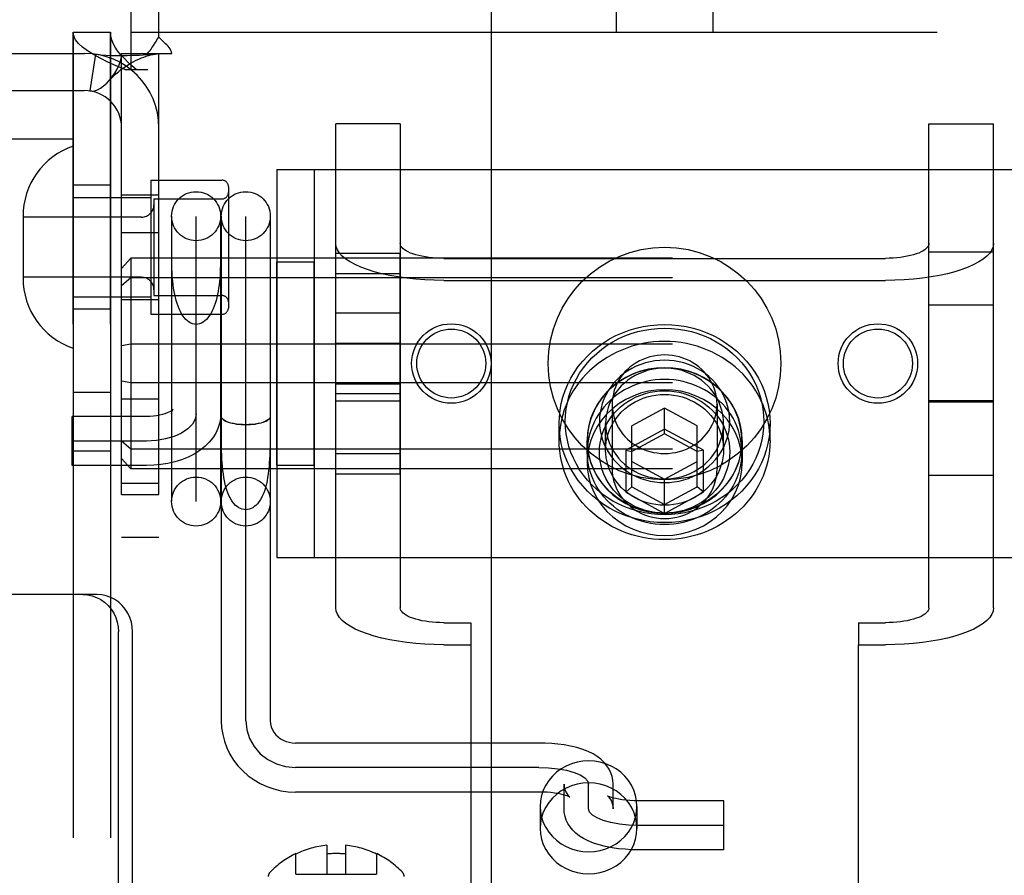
# Model space of a CAD drawing. Header units: inches. Extents: x 0 to 236, y 0 to 153.
# Tile 12 of 36: x 77.75 to 79.34, y 52.13 to 53.51. Entities that reach past the tile are written whole.
import ezdxf

# ---------------------------------------------------------------- set-up
doc = ezdxf.new("R2010")
doc.units = ezdxf.units.IN
doc.header["$LTSCALE"] = 12.986111
doc.header["$MEASUREMENT"] = 0
doc.linetypes.add('HIDDEN', pattern=[0.2, 0.1, -0.1])
doc.layers.get('0').update_dxf_attribs({"linetype": 'CONTINUOUS'})
for name, color, linetype in [('02___PRT_ALL_AXES', 7, 'CONTINUOUS'), ('03___PRT_ALL_CURVES', 7, 'CONTINUOUS'), ('DEFAULT_2', 8, 'HIDDEN')]:
    doc.layers.add(name, color=color, linetype=linetype)

msp = doc.modelspace()

# ---------------------------------------------------------------- linework, layer by layer
at = {"color": 3, "linetype": 'Continuous'}
msp.add_line((78.5118, 40.7036), (78.5118, 63.2036), dxfattribs=at)
at = {"layer": '02___PRT_ALL_AXES', "color": 8, "linetype": 'HIDDEN'}
for p, q in [((77.8378, 50.4196), (77.8378, 53.4876)), ((77.8978, 50.4196), (77.8978, 53.4876)), ((77.8978, 53.2411), (77.8378, 53.2411)), ((77.9628, 53.2491), (77.9628, 53.0331)), ((77.9628, 53.2491), (78.0778, 53.2491)), ((77.9158, 52.7426), (77.9158, 53.2256)), ((77.9158, 53.2256), (77.9758, 53.2256)), ((77.9758, 52.7426), (77.9758, 53.2256)), ((77.9158, 53.1646), (77.9758, 53.1646)), ((78.2608, 52.776), (78.2608, 53.1313)), ((78.2608, 53.1313), (78.3648, 53.1313)), ((78.3648, 52.776), (78.3648, 53.1313)), ((79.2168, 52.7736), (79.2168, 53.1336)), ((79.2168, 53.1336), (79.3208, 53.1336)), ((79.3208, 52.7736), (79.3208, 53.1336)), ((78.1658, 52.7896), (78.1658, 53.1176)), ((78.1658, 53.1176), (78.2258, 53.1176)), ((78.2258, 52.7896), (78.2258, 53.1176)), ((78.2608, 53.0985), (78.3648, 53.0985)), ((77.9158, 53.0566), (77.9758, 53.0566)), ((77.8978, 53.0411), (77.8378, 53.0411)), ((78.3648, 53.035), (78.2608, 53.035)), ((79.2168, 53.048), (79.3208, 53.048)), ((77.9628, 53.0331), (78.0778, 53.0331)), ((78.2608, 52.9865), (78.3648, 52.9865)), ((77.8378, 52.9076), (77.8978, 52.9076)), ((78.2608, 52.9208), (78.3648, 52.9208)), ((77.9158, 52.8966), (77.9758, 52.8966)), ((78.3648, 52.905), (78.2608, 52.905)), ((79.2168, 52.892), (79.3208, 52.892)), ((78.6208, 52.8295), (78.6208, 52.8569)), ((78.9608, 52.8295), (78.9608, 52.8569)), ((78.6658, 52.8295), (78.6658, 52.7939)), ((78.6663, 52.811), (78.6663, 52.8295)), ((78.9153, 52.811), (78.9153, 52.8295)), ((78.9158, 52.8295), (78.9158, 52.7939)), ((77.8378, 52.8126), (77.8978, 52.8126)), ((78.2608, 52.8088), (78.3648, 52.8088)), ((78.1658, 52.7896), (78.2258, 52.7896)), ((78.2608, 52.776), (78.3648, 52.776)), ((79.2168, 52.7736), (79.3208, 52.7736)), ((77.9158, 52.7606), (77.9758, 52.7606)), ((77.9158, 52.7426), (77.9758, 52.7426)), ((77.9158, 52.6736), (77.9758, 52.6736)), ((78.5903, 52.2398), (78.5903, 52.2043)), ((78.7463, 52.2398), (78.7463, 52.2043))]:
    msp.add_line(p, q, dxfattribs=at)
for points in [[(78.9608, 52.8295), (78.9606, 52.8379), (78.9599, 52.8462), (78.9587, 52.8545), (78.9571, 52.8627), (78.955, 52.8708), (78.9525, 52.8789), (78.9495, 52.8867), (78.9461, 52.8945), (78.9423, 52.902), (78.9381, 52.9094), (78.9334, 52.9165), (78.9284, 52.9234), (78.923, 52.93), (78.9172, 52.9364), (78.911, 52.9425), (78.9046, 52.9482), (78.8978, 52.9536), (78.8908, 52.9587), (78.8834, 52.9635), (78.8758, 52.9678), (78.868, 52.9718), (78.86, 52.9754), (78.8518, 52.9786), (78.8434, 52.9814), (78.8348, 52.9838), (78.8262, 52.9858), (78.8174, 52.9873), (78.8086, 52.9884), (78.7997, 52.989), (78.7908, 52.9892), (78.7819, 52.989), (78.7731, 52.9884), (78.7642, 52.9873), (78.7555, 52.9858), (78.7468, 52.9838), (78.7383, 52.9814), (78.7299, 52.9786), (78.7217, 52.9754), (78.7137, 52.9718), (78.7058, 52.9678), (78.6983, 52.9635), (78.6909, 52.9587), (78.6839, 52.9536), (78.6771, 52.9482), (78.6706, 52.9425), (78.6645, 52.9364), (78.6587, 52.93), (78.6533, 52.9234), (78.6483, 52.9165), (78.6436, 52.9094), (78.6394, 52.902), (78.6355, 52.8945), (78.6321, 52.8867), (78.6292, 52.8789), (78.6266, 52.8708), (78.6246, 52.8627), (78.6229, 52.8545), (78.6218, 52.8462), (78.6211, 52.8379), (78.6208, 52.8295)], [(78.9158, 52.8295), (78.9151, 52.8418), (78.9131, 52.8539), (78.9097, 52.8658), (78.905, 52.8773), (78.8991, 52.8882), (78.892, 52.8985), (78.8837, 52.9081), (78.8745, 52.9168), (78.8643, 52.9245), (78.8533, 52.9312), (78.8417, 52.9368), (78.8295, 52.9412), (78.8168, 52.9444), (78.8039, 52.9463), (78.7908, 52.9469), (78.7778, 52.9463), (78.7649, 52.9444), (78.7522, 52.9412), (78.74, 52.9368), (78.7283, 52.9312), (78.7174, 52.9245), (78.7072, 52.9168), (78.698, 52.9081), (78.6897, 52.8985), (78.6826, 52.8882), (78.6766, 52.8773), (78.672, 52.8658), (78.6686, 52.8539), (78.6665, 52.8418), (78.6658, 52.8295)], [(78.9153, 52.8295), (78.9151, 52.8366), (78.9144, 52.8436), (78.9133, 52.8506), (78.9117, 52.8575), (78.9097, 52.8643), (78.9073, 52.871), (78.9044, 52.8775), (78.9011, 52.8839), (78.8974, 52.89), (78.8933, 52.896), (78.8888, 52.9016), (78.884, 52.9071), (78.8789, 52.9122), (78.8734, 52.9171), (78.8676, 52.9216), (78.8616, 52.9258), (78.8552, 52.9296), (78.8487, 52.9331), (78.8419, 52.9362), (78.835, 52.9389), (78.8279, 52.9412), (78.8206, 52.9431), (78.8133, 52.9446), (78.8058, 52.9456), (78.7984, 52.9463), (78.7908, 52.9465), (78.7833, 52.9463), (78.7758, 52.9456), (78.7684, 52.9446), (78.761, 52.9431), (78.7538, 52.9412), (78.7467, 52.9389), (78.7397, 52.9362), (78.733, 52.9331), (78.7264, 52.9296), (78.7201, 52.9258), (78.7141, 52.9216), (78.7083, 52.9171), (78.7028, 52.9122), (78.6977, 52.9071), (78.6928, 52.9016), (78.6884, 52.896), (78.6843, 52.89), (78.6806, 52.8839), (78.6773, 52.8775), (78.6744, 52.871), (78.672, 52.8643), (78.67, 52.8575), (78.6684, 52.8506), (78.6672, 52.8436), (78.6666, 52.8366), (78.6663, 52.8295)], [(78.9153, 52.811), (78.9151, 52.8181), (78.9144, 52.8251), (78.9133, 52.8321), (78.9117, 52.839), (78.9097, 52.8458), (78.9073, 52.8525), (78.9044, 52.859), (78.9011, 52.8654), (78.8974, 52.8715), (78.8933, 52.8775), (78.8888, 52.8832), (78.884, 52.8886), (78.8789, 52.8937), (78.8734, 52.8986), (78.8676, 52.9031), (78.8616, 52.9073), (78.8552, 52.9111), (78.8487, 52.9146), (78.8419, 52.9177), (78.835, 52.9204), (78.8279, 52.9227), (78.8206, 52.9246), (78.8133, 52.9261), (78.8058, 52.9272), (78.7984, 52.9278), (78.7908, 52.928), (78.7833, 52.9278), (78.7758, 52.9272), (78.7684, 52.9261), (78.761, 52.9246), (78.7538, 52.9227), (78.7467, 52.9204), (78.7397, 52.9177), (78.733, 52.9146), (78.7264, 52.9111), (78.7201, 52.9073), (78.7141, 52.9031), (78.7083, 52.8986), (78.7028, 52.8937), (78.6977, 52.8886), (78.6928, 52.8832), (78.6884, 52.8775), (78.6843, 52.8715), (78.6806, 52.8654), (78.6773, 52.859), (78.6744, 52.8525), (78.672, 52.8458), (78.67, 52.839), (78.6684, 52.8321), (78.6672, 52.8251), (78.6666, 52.8181), (78.6663, 52.811)], [(78.9158, 52.7939), (78.9151, 52.8063), (78.9131, 52.8183), (78.9097, 52.8302), (78.905, 52.8417), (78.8991, 52.8527), (78.892, 52.863), (78.8837, 52.8725), (78.8745, 52.8812), (78.8643, 52.8889), (78.8533, 52.8956), (78.8417, 52.9012), (78.8295, 52.9056), (78.8168, 52.9088), (78.8039, 52.9107), (78.7908, 52.9114), (78.7778, 52.9107), (78.7649, 52.9088), (78.7522, 52.9056), (78.74, 52.9012), (78.7283, 52.8956), (78.7174, 52.8889), (78.7072, 52.8812), (78.698, 52.8725), (78.6897, 52.863), (78.6826, 52.8527), (78.6766, 52.8417), (78.672, 52.8302), (78.6686, 52.8183), (78.6665, 52.8063), (78.6658, 52.7939)], [(78.9608, 52.8295), (78.9606, 52.8211), (78.9599, 52.8128), (78.9587, 52.8045), (78.9571, 52.7963), (78.955, 52.7881), (78.9525, 52.7801), (78.9495, 52.7722), (78.9461, 52.7645), (78.9423, 52.757), (78.9381, 52.7496), (78.9334, 52.7425), (78.9284, 52.7356), (78.923, 52.729), (78.9172, 52.7226), (78.911, 52.7165), (78.9046, 52.7108), (78.8978, 52.7053), (78.8908, 52.7003), (78.8834, 52.6955), (78.8758, 52.6911), (78.868, 52.6872), (78.86, 52.6836), (78.8518, 52.6804), (78.8434, 52.6776), (78.8348, 52.6752), (78.8262, 52.6732), (78.8174, 52.6717), (78.8086, 52.6706), (78.7997, 52.67), (78.7908, 52.6697), (78.7819, 52.67), (78.7731, 52.6706), (78.7642, 52.6717), (78.7555, 52.6732), (78.7468, 52.6752), (78.7383, 52.6776), (78.7299, 52.6804), (78.7217, 52.6836), (78.7137, 52.6872), (78.7058, 52.6911), (78.6983, 52.6955), (78.6909, 52.7003), (78.6839, 52.7053), (78.6771, 52.7108), (78.6706, 52.7165), (78.6645, 52.7226), (78.6587, 52.729), (78.6533, 52.7356), (78.6483, 52.7425), (78.6436, 52.7496), (78.6394, 52.757), (78.6355, 52.7645), (78.6321, 52.7722), (78.6292, 52.7801), (78.6266, 52.7881), (78.6246, 52.7963), (78.6229, 52.8045), (78.6218, 52.8128), (78.6211, 52.8211), (78.6208, 52.8295)], [(78.6658, 52.8295), (78.6665, 52.8171), (78.6686, 52.8051), (78.672, 52.7932), (78.6766, 52.7817), (78.6826, 52.7708), (78.6897, 52.7605), (78.698, 52.7509), (78.7072, 52.7422), (78.7174, 52.7345), (78.7283, 52.7278), (78.74, 52.7222), (78.7522, 52.7178), (78.7649, 52.7146), (78.7778, 52.7127), (78.7908, 52.712), (78.8039, 52.7127), (78.8168, 52.7146), (78.8295, 52.7178), (78.8417, 52.7222), (78.8533, 52.7278), (78.8643, 52.7345), (78.8745, 52.7422), (78.8837, 52.7509), (78.892, 52.7605), (78.8991, 52.7708), (78.905, 52.7817), (78.9097, 52.7932), (78.9131, 52.8051), (78.9151, 52.8171), (78.9158, 52.8295)], [(78.9153, 52.8295), (78.9151, 52.8224), (78.9144, 52.8154), (78.9133, 52.8084), (78.9117, 52.8015), (78.9097, 52.7947), (78.9073, 52.788), (78.9044, 52.7815), (78.9011, 52.7751), (78.8974, 52.769), (78.8933, 52.763), (78.8888, 52.7573), (78.884, 52.7519), (78.8789, 52.7468), (78.8734, 52.7419), (78.8676, 52.7374), (78.8616, 52.7332), (78.8552, 52.7294), (78.8487, 52.7259), (78.8419, 52.7228), (78.835, 52.7201), (78.8279, 52.7178), (78.8206, 52.7159), (78.8133, 52.7144), (78.8058, 52.7134), (78.7984, 52.7127), (78.7908, 52.7125), (78.7833, 52.7127), (78.7758, 52.7134), (78.7684, 52.7144), (78.761, 52.7159), (78.7538, 52.7178), (78.7467, 52.7201), (78.7397, 52.7228), (78.733, 52.7259), (78.7264, 52.7294), (78.7201, 52.7332), (78.7141, 52.7374), (78.7083, 52.7419), (78.7028, 52.7468), (78.6977, 52.7519), (78.6928, 52.7573), (78.6884, 52.763), (78.6843, 52.769), (78.6806, 52.7751), (78.6773, 52.7815), (78.6744, 52.788), (78.672, 52.7947), (78.67, 52.8015), (78.6684, 52.8084), (78.6672, 52.8154), (78.6666, 52.8224), (78.6663, 52.8295)], [(78.9153, 52.811), (78.9151, 52.8039), (78.9144, 52.7969), (78.9133, 52.7899), (78.9117, 52.783), (78.9097, 52.7762), (78.9073, 52.7695), (78.9044, 52.763), (78.9011, 52.7567), (78.8974, 52.7505), (78.8933, 52.7446), (78.8888, 52.7389), (78.884, 52.7334), (78.8789, 52.7283), (78.8734, 52.7235), (78.8676, 52.7189), (78.8616, 52.7147), (78.8552, 52.7109), (78.8487, 52.7074), (78.8419, 52.7043), (78.835, 52.7016), (78.8279, 52.6993), (78.8206, 52.6974), (78.8133, 52.6959), (78.8058, 52.6949), (78.7984, 52.6942), (78.7908, 52.694), (78.7833, 52.6942), (78.7758, 52.6949), (78.7684, 52.6959), (78.761, 52.6974), (78.7538, 52.6993), (78.7467, 52.7016), (78.7397, 52.7043), (78.733, 52.7074), (78.7264, 52.7109), (78.7201, 52.7147), (78.7141, 52.7189), (78.7083, 52.7235), (78.7028, 52.7283), (78.6977, 52.7334), (78.6928, 52.7389), (78.6884, 52.7446), (78.6843, 52.7505), (78.6806, 52.7567), (78.6773, 52.763), (78.6744, 52.7695), (78.672, 52.7762), (78.67, 52.783), (78.6684, 52.7899), (78.6672, 52.7969), (78.6666, 52.8039), (78.6663, 52.811)], [(78.6658, 52.7939), (78.6665, 52.7816), (78.6686, 52.7695), (78.672, 52.7576), (78.6766, 52.7461), (78.6826, 52.7352), (78.6897, 52.7249), (78.698, 52.7153), (78.7072, 52.7066), (78.7174, 52.6989), (78.7283, 52.6922), (78.74, 52.6866), (78.7522, 52.6822), (78.7649, 52.679), (78.7778, 52.6771), (78.7908, 52.6765), (78.8039, 52.6771), (78.8168, 52.679), (78.8295, 52.6822), (78.8417, 52.6866), (78.8533, 52.6922), (78.8643, 52.6989), (78.8745, 52.7066), (78.8837, 52.7153), (78.892, 52.7249), (78.8991, 52.7352), (78.905, 52.7461), (78.9097, 52.7576), (78.9131, 52.7695), (78.9151, 52.7816), (78.9158, 52.7939)], [(78.7463, 52.2398), (78.7458, 52.2487), (78.7441, 52.2574), (78.7413, 52.2658), (78.7374, 52.2739), (78.7325, 52.2815), (78.7267, 52.2884), (78.7201, 52.2947), (78.7127, 52.3002), (78.7046, 52.3047), (78.696, 52.3084), (78.687, 52.311), (78.6777, 52.3126), (78.6683, 52.3131), (78.6589, 52.3126), (78.6497, 52.311), (78.6407, 52.3084), (78.6321, 52.3047), (78.624, 52.3002), (78.6166, 52.2947), (78.61, 52.2884), (78.6042, 52.2815), (78.5993, 52.2739), (78.5954, 52.2658), (78.5926, 52.2574), (78.5909, 52.2487), (78.5903, 52.2398)], [(78.7463, 52.2043), (78.7458, 52.2132), (78.7441, 52.2218), (78.7413, 52.2303), (78.7374, 52.2383), (78.7325, 52.2459), (78.7267, 52.2529), (78.7201, 52.2591), (78.7127, 52.2646), (78.7046, 52.2692), (78.696, 52.2728), (78.687, 52.2754), (78.6777, 52.277), (78.6683, 52.2776), (78.6589, 52.277), (78.6497, 52.2754), (78.6407, 52.2728), (78.6321, 52.2692), (78.624, 52.2646), (78.6166, 52.2591), (78.61, 52.2529), (78.6042, 52.2459), (78.5993, 52.2383), (78.5954, 52.2303), (78.5926, 52.2218), (78.5909, 52.2132), (78.5903, 52.2043)], [(78.5903, 52.2398), (78.5909, 52.2309), (78.5926, 52.2223), (78.5954, 52.2138), (78.5993, 52.2058), (78.6042, 52.1982), (78.61, 52.1912), (78.6166, 52.185), (78.624, 52.1795), (78.6321, 52.1749), (78.6407, 52.1713), (78.6497, 52.1687), (78.6589, 52.1671), (78.6683, 52.1665), (78.6777, 52.1671), (78.687, 52.1687), (78.696, 52.1713), (78.7046, 52.1749), (78.7127, 52.1795), (78.7201, 52.185), (78.7267, 52.1912), (78.7325, 52.1982), (78.7374, 52.2058), (78.7413, 52.2138), (78.7441, 52.2223), (78.7458, 52.2309), (78.7463, 52.2398)], [(78.5903, 52.2043), (78.5909, 52.1954), (78.5926, 52.1867), (78.5954, 52.1783), (78.5993, 52.1702), (78.6042, 52.1626), (78.61, 52.1557), (78.6166, 52.1494), (78.624, 52.1439), (78.6321, 52.1394), (78.6407, 52.1357), (78.6497, 52.1331), (78.6589, 52.1315), (78.6683, 52.131), (78.6777, 52.1315), (78.687, 52.1331), (78.696, 52.1357), (78.7046, 52.1394), (78.7127, 52.1439), (78.7201, 52.1494), (78.7267, 52.1557), (78.7325, 52.1626), (78.7374, 52.1702), (78.7413, 52.1783), (78.7441, 52.1867), (78.7458, 52.1954), (78.7463, 52.2043)]]:
    msp.add_lwpolyline(points, dxfattribs=at)
for centre, radius in [((78.7908, 52.9536), 0.1875), ((78.4471, 52.9536), 0.064), ((79.1346, 52.9536), 0.064), ((78.4471, 52.9536), 0.0556), ((79.1346, 52.9536), 0.0556)]:
    msp.add_circle(centre, radius, dxfattribs=at)
at = {"layer": '03___PRT_ALL_CURVES', "color": 8, "linetype": 'HIDDEN'}
for p, q in [((78.0358, 52.7314), (78.0358, 53.1908)), ((78.1158, 52.3778), (78.1158, 53.1908)), ((77.9558, 52.8286), (77.8358, 52.8286)), ((78.5883, 52.3023), (78.1958, 52.3023)), ((78.6683, 52.2358), (78.6683, 52.2757)), ((78.8863, 52.2091), (78.7483, 52.2091))]:
    msp.add_line(p, q, dxfattribs=at)
for points in [[(78.0358, 52.8723), (78.0343, 52.8638), (78.0298, 52.8557), (78.0225, 52.8481), (78.0124, 52.8414), (78.0003, 52.836), (77.9866, 52.832), (77.9717, 52.8295), (77.9558, 52.8286)], [(78.1158, 52.3778), (78.1174, 52.3631), (78.1219, 52.349), (78.1292, 52.336), (78.1393, 52.3244), (78.1513, 52.3151), (78.1651, 52.3081), (78.18, 52.3038), (78.1958, 52.3023)], [(78.5883, 52.3023), (78.6039, 52.3018), (78.6188, 52.3003), (78.6326, 52.2979), (78.6449, 52.2945), (78.6548, 52.2905), (78.6622, 52.2859), (78.6668, 52.281), (78.6683, 52.2757)], [(78.7483, 52.2091), (78.7328, 52.2097), (78.7179, 52.2112), (78.7041, 52.2136), (78.6918, 52.2169), (78.6819, 52.221), (78.6745, 52.2255), (78.6699, 52.2305), (78.6683, 52.2358)]]:
    msp.add_lwpolyline(points, dxfattribs=at)
at = {"layer": 'DEFAULT_2', "color": 8, "linetype": 'HIDDEN'}
for p, q in [((77.9758, 53.4798), (77.9758, 54.3286)), ((77.9313, 53.4276), (77.9313, 53.5476)), ((78.7128, 53.5476), (78.7128, 53.4876)), ((78.8688, 53.5476), (78.8688, 53.4876)), ((77.8378, 53.4876), (77.8378, 50.4196)), ((77.8378, 53.4876), (77.8978, 53.4876)), ((77.8978, 53.4876), (77.8978, 50.4196)), ((77.9313, 53.4876), (79.6503, 53.4876)), ((77.4458, 53.4536), (77.8558, 53.4536)), ((77.8736, 53.4523), (77.8647, 53.393)), ((77.9158, 50.4536), (77.9158, 53.4536)), ((77.9158, 53.4536), (77.9575, 53.4536)), ((77.9575, 53.4536), (77.9967, 53.4536)), ((77.9758, 50.4536), (77.9758, 53.4536)), ((77.9208, 53.4276), (77.9578, 53.4276)), ((77.4458, 53.3936), (77.8558, 53.3936)), ((77.8376, 53.3156), (77.8376, 53.3936)), ((78.2608, 52.5598), (78.2608, 53.34)), ((78.3648, 53.34), (78.2608, 53.34)), ((78.3648, 53.34), (78.3648, 52.5598)), ((79.2168, 52.5598), (79.2168, 53.34)), ((79.2168, 53.34), (79.3208, 53.34)), ((79.3208, 52.5598), (79.3208, 53.34)), ((77.3736, 53.3156), (77.8376, 53.3156)), ((78.1658, 53.2661), (78.1658, 52.6411)), ((78.1658, 53.2661), (79.4158, 53.2661)), ((78.2258, 53.2661), (78.2258, 52.6411)), ((78.0878, 53.2391), (78.0878, 53.0431)), ((77.8378, 53.2211), (77.9628, 53.2211)), ((77.9678, 53.2191), (77.9678, 53.0631)), ((77.9678, 53.2191), (78.0778, 53.2191)), ((77.7568, 53.1907), (77.7568, 53.0916)), ((77.9478, 53.1896), (77.7568, 53.1896)), ((77.9963, 53.1911), (77.9963, 52.7311)), ((78.0753, 53.1911), (78.0753, 52.7311)), ((78.0763, 53.1911), (78.0763, 52.3778)), ((78.1553, 53.1911), (78.1553, 52.3778)), ((77.9964, 53.1264), (77.9964, 53.136)), ((77.9308, 53.1232), (77.9158, 53.1069)), ((77.9308, 53.1232), (77.9308, 52.7841)), ((81.4008, 53.1232), (77.9308, 53.1232)), ((78.4348, 53.1231), (79.1468, 53.1231)), ((77.9478, 53.0926), (77.7568, 53.0926)), ((77.9308, 53.0919), (77.9158, 53.0786)), ((81.4008, 53.0919), (77.9308, 53.0919)), ((78.4348, 53.0876), (79.1468, 53.0876)), ((77.8378, 53.0611), (77.9628, 53.0611)), ((77.9678, 53.0631), (78.0778, 53.0631)), ((77.9308, 52.985), (77.9158, 52.982)), ((81.4008, 52.985), (77.9308, 52.985)), ((77.9308, 52.9223), (77.9158, 52.9253)), ((81.4008, 52.9223), (77.9308, 52.9223)), ((78.2608, 52.8936), (78.3648, 52.8936)), ((79.3208, 52.8936), (79.2168, 52.8936)), ((78.7063, 52.888), (78.7063, 52.7837)), ((78.7908, 52.8814), (78.7383, 52.8529)), ((78.7908, 52.8403), (78.7908, 52.8814)), ((78.8433, 52.8529), (78.7908, 52.8814)), ((78.8753, 52.888), (78.8753, 52.7837)), ((77.8358, 52.7892), (77.8358, 52.8681)), ((77.9558, 52.8681), (77.8358, 52.8681)), ((78.0763, 52.8682), (78.0763, 52.8682)), ((78.1553, 52.8681), (78.1553, 52.8682)), ((78.0764, 52.8399), (78.0764, 52.8539)), ((78.6958, 52.8144), (78.6958, 52.8569)), ((78.7908, 52.8478), (78.7283, 52.8139)), ((78.7383, 52.7549), (78.7383, 52.8529)), ((78.8533, 52.8139), (78.7908, 52.8478)), ((78.8433, 52.7549), (78.8433, 52.8529)), ((78.8858, 52.8144), (78.8858, 52.8569)), ((77.9308, 52.8154), (77.9158, 52.8287)), ((78.7908, 52.8403), (78.7383, 52.8119)), ((78.8433, 52.8119), (78.7908, 52.8403)), ((81.4008, 52.8154), (77.9308, 52.8154)), ((78.7283, 52.8139), (78.7283, 52.746)), ((78.7283, 52.8139), (78.7383, 52.8119)), ((78.8533, 52.8139), (78.8433, 52.8119)), ((78.8533, 52.746), (78.8533, 52.8139)), ((77.9308, 52.7841), (77.9158, 52.8004)), ((78.7383, 52.7959), (78.7908, 52.7674)), ((78.7908, 52.7674), (78.8433, 52.7959)), ((77.9558, 52.7891), (77.8358, 52.7891)), ((81.4008, 52.7841), (77.9308, 52.7841)), ((78.7908, 52.7121), (78.7908, 52.7674)), ((78.7283, 52.746), (78.7383, 52.7549)), ((78.7383, 52.7549), (78.7908, 52.7264)), ((78.7908, 52.7264), (78.8433, 52.7549)), ((78.8533, 52.746), (78.8433, 52.7549)), ((78.7283, 52.746), (78.7908, 52.7121)), ((78.7908, 52.7121), (78.8533, 52.746)), ((78.1658, 52.6411), (79.4158, 52.6411)), ((77.8761, 52.5811), (77.7088, 52.5811)), ((78.4348, 52.5358), (78.4783, 52.5358)), ((78.4783, 52.5358), (78.4783, 52.5003)), ((79.1033, 52.5358), (79.1033, 52.5003)), ((79.1033, 52.5358), (79.1468, 52.5358)), ((77.9107, 51.8941), (77.9107, 52.5211)), ((77.9335, 51.8941), (77.9335, 52.5211)), ((78.4348, 52.5003), (78.4783, 52.5003)), ((78.4783, 52.5003), (78.4783, 51.5606)), ((79.1033, 51.5606), (79.1033, 52.5003)), ((79.1033, 52.5003), (79.1468, 52.5003)), ((78.5883, 52.3418), (78.1958, 52.3418)), ((78.6288, 52.2358), (78.6288, 52.2757)), ((78.7078, 52.2358), (78.7078, 52.2757)), ((78.5883, 52.2628), (78.1958, 52.2628)), ((78.8863, 52.2486), (78.7483, 52.2486)), ((78.8863, 52.1696), (78.8863, 52.2486)), ((78.2466, 52.1771), (78.2466, 52.1306)), ((78.2766, 52.1771), (78.2766, 52.1306)), ((78.1966, 52.1306), (78.1966, 52.1637)), ((78.3266, 52.1637), (78.3266, 52.1306)), ((78.8863, 52.1696), (78.7483, 52.1696)), ((78.1966, 52.1306), (78.3266, 52.1306))]:
    msp.add_line(p, q, dxfattribs=at)
for points in [[(77.9208, 53.4276), (77.9068, 53.4336), (77.8936, 53.4396), (77.8814, 53.4456), (77.8704, 53.4516), (77.8608, 53.4576), (77.8527, 53.4636), (77.8463, 53.4696), (77.8416, 53.4756), (77.8388, 53.4816), (77.8378, 53.4876)], [(77.9393, 53.4276), (77.9323, 53.4336), (77.9257, 53.4396), (77.9196, 53.4456), (77.9141, 53.4516), (77.9093, 53.4576), (77.9053, 53.4636), (77.9021, 53.4696), (77.8997, 53.4756), (77.8983, 53.4816), (77.8978, 53.4876)], [(77.9698, 53.4705), (77.9712, 53.4728), (77.9727, 53.4752), (77.9743, 53.4776), (77.9758, 53.4798)], [(77.9823, 53.4731), (77.98, 53.4753), (77.9778, 53.4775), (77.9758, 53.4798)], [(77.9575, 53.4536), (77.9597, 53.456), (77.9616, 53.4583), (77.9633, 53.4604), (77.9647, 53.4625), (77.966, 53.4645), (77.9673, 53.4665), (77.9698, 53.4705)], [(77.9967, 53.4536), (77.9961, 53.456), (77.9952, 53.4584), (77.994, 53.4608), (77.9924, 53.4631), (77.9906, 53.4652), (77.9888, 53.4671), (77.9867, 53.4691), (77.9823, 53.4731)], [(77.8736, 53.4523), (77.8821, 53.4513), (77.8911, 53.4507), (77.9001, 53.4503), (77.9089, 53.4501), (77.9171, 53.4501), (77.9247, 53.4502), (77.9317, 53.4504), (77.9382, 53.4506), (77.9444, 53.4509), (77.9502, 53.4512), (77.9556, 53.4515), (77.9606, 53.4519), (77.9651, 53.4522), (77.9689, 53.4526), (77.9719, 53.4529), (77.9734, 53.4531)], [(77.8958, 53.4097), (77.8963, 53.4103), (77.9007, 53.4158), (77.9048, 53.4217), (77.9085, 53.4281), (77.9116, 53.4349), (77.9139, 53.4415), (77.9154, 53.4478), (77.9158, 53.4536)], [(77.8958, 53.4097), (77.8986, 53.4127), (77.9025, 53.4168), (77.9065, 53.4205), (77.9105, 53.424), (77.9146, 53.4273), (77.9187, 53.4303), (77.9228, 53.4332), (77.9269, 53.4358), (77.9311, 53.4382), (77.9352, 53.4405), (77.9394, 53.4425), (77.9435, 53.4444), (77.9476, 53.4461), (77.9516, 53.4476), (77.9555, 53.4489), (77.9593, 53.4501), (77.963, 53.451), (77.9665, 53.4519), (77.9699, 53.4525), (77.9729, 53.453), (77.9741, 53.4532)], [(77.9741, 53.4532), (77.9754, 53.4534), (77.9758, 53.4536)], [(77.8647, 53.393), (77.8682, 53.3928), (77.8722, 53.3934), (77.8768, 53.395), (77.8818, 53.3975), (77.8868, 53.4011), (77.8917, 53.4054), (77.8958, 53.4097)], [(78.4348, 53.0876), (78.4196, 53.0878), (78.4046, 53.0885), (78.3898, 53.0896), (78.3753, 53.0912), (78.3613, 53.0932), (78.3478, 53.0956), (78.335, 53.0983), (78.323, 53.1015), (78.3118, 53.105), (78.3015, 53.1088), (78.2923, 53.113), (78.2842, 53.1173), (78.2771, 53.1219), (78.2713, 53.1267), (78.2668, 53.1317), (78.2635, 53.1368), (78.2615, 53.1419), (78.2608, 53.1471)], [(78.4348, 53.1231), (78.4287, 53.1232), (78.4227, 53.1235), (78.4167, 53.124), (78.4109, 53.1246), (78.4053, 53.1254), (78.3998, 53.1264), (78.3947, 53.1275), (78.3898, 53.1287), (78.3853, 53.1302), (78.3812, 53.1317), (78.3775, 53.1334), (78.3742, 53.1351), (78.3714, 53.137), (78.3691, 53.1389), (78.3672, 53.1409), (78.3659, 53.1429), (78.3651, 53.145), (78.3648, 53.1471)], [(79.2168, 53.1471), (79.2166, 53.145), (79.2158, 53.1429), (79.2145, 53.1409), (79.2126, 53.1389), (79.2103, 53.137), (79.2075, 53.1351), (79.2042, 53.1334), (79.2005, 53.1317), (79.1963, 53.1302), (79.1918, 53.1287), (79.187, 53.1275), (79.1818, 53.1264), (79.1764, 53.1254), (79.1708, 53.1246), (79.165, 53.124), (79.159, 53.1235), (79.153, 53.1232), (79.1468, 53.1231)], [(79.3208, 53.1471), (79.3202, 53.1419), (79.3182, 53.1368), (79.3149, 53.1317), (79.3103, 53.1267), (79.3045, 53.1219), (79.2975, 53.1173), (79.2894, 53.113), (79.2801, 53.1088), (79.2699, 53.105), (79.2587, 53.1015), (79.2466, 53.0983), (79.2338, 53.0956), (79.2204, 53.0932), (79.2064, 53.0912), (79.1919, 53.0896), (79.1771, 53.0885), (79.1621, 53.0878), (79.1468, 53.0876)], [(78.0753, 53.136), (78.0753, 53.1264), (78.0752, 53.1215), (78.0751, 53.1165), (78.075, 53.1114), (78.0748, 53.1063), (78.0746, 53.1011), (78.0743, 53.0959), (78.0739, 53.0907), (78.0734, 53.0854), (78.0728, 53.0802), (78.0721, 53.075), (78.0712, 53.0698), (78.0703, 53.0648), (78.0692, 53.0598), (78.0679, 53.055), (78.0665, 53.0503), (78.0649, 53.0458), (78.0632, 53.0416), (78.0613, 53.0376), (78.0593, 53.0338), (78.0571, 53.0304), (78.0548, 53.0273), (78.0523, 53.0246), (78.0497, 53.0222), (78.0471, 53.0203), (78.0443, 53.0187), (78.0415, 53.0176), (78.0387, 53.017), (78.0358, 53.0167)], [(78.0358, 53.0167), (78.033, 53.017), (78.0301, 53.0176), (78.0273, 53.0187), (78.0246, 53.0203), (78.0219, 53.0222), (78.0194, 53.0246), (78.0169, 53.0273), (78.0146, 53.0304), (78.0124, 53.0338), (78.0104, 53.0376), (78.0085, 53.0416), (78.0068, 53.0458), (78.0052, 53.0503), (78.0038, 53.055), (78.0025, 53.0598), (78.0014, 53.0648), (78.0004, 53.0698), (77.9996, 53.075), (77.9989, 53.0802), (77.9983, 53.0854), (77.9978, 53.0907), (77.9974, 53.0959), (77.9971, 53.1011), (77.9969, 53.1063), (77.9967, 53.1114), (77.9966, 53.1165), (77.9965, 53.1215), (77.9964, 53.1264)], [(78.6208, 52.8569), (78.6212, 52.8676), (78.6224, 52.8783), (78.6243, 52.8889), (78.627, 52.8995), (78.6305, 52.9099), (78.6347, 52.9201), (78.6397, 52.93), (78.6454, 52.9395), (78.6517, 52.9487), (78.6588, 52.9574), (78.6664, 52.9657), (78.6746, 52.9734), (78.6834, 52.9806), (78.6926, 52.9872), (78.7023, 52.9932), (78.7125, 52.9986), (78.723, 53.0033), (78.7338, 53.0073), (78.7449, 53.0107), (78.7562, 53.0132), (78.7676, 53.0151), (78.7792, 53.0162), (78.7908, 53.0166), (78.8025, 53.0162), (78.814, 53.0151), (78.8255, 53.0132), (78.8368, 53.0107), (78.8479, 53.0073), (78.8587, 53.0033), (78.8692, 52.9986), (78.8793, 52.9932), (78.8891, 52.9872), (78.8983, 52.9806), (78.9071, 52.9734), (78.9153, 52.9657), (78.9229, 52.9574), (78.9299, 52.9487), (78.9363, 52.9395), (78.942, 52.93), (78.947, 52.9201), (78.9512, 52.9099), (78.9547, 52.8995), (78.9574, 52.889), (78.9593, 52.8783), (78.9605, 52.8676), (78.9608, 52.8569)], [(78.6308, 52.8603), (78.6312, 52.8704), (78.6323, 52.8804), (78.6341, 52.8905), (78.6367, 52.9004), (78.6399, 52.9102), (78.6439, 52.9198), (78.6486, 52.9291), (78.6539, 52.9381), (78.6599, 52.9467), (78.6665, 52.9549), (78.6737, 52.9627), (78.6814, 52.97), (78.6897, 52.9768), (78.6984, 52.983), (78.7075, 52.9886), (78.7171, 52.9937), (78.727, 52.9981), (78.7371, 53.0019), (78.7476, 53.005), (78.7582, 53.0075), (78.769, 53.0092), (78.7799, 53.0103), (78.7908, 53.0106), (78.8018, 53.0103), (78.8127, 53.0092), (78.8235, 53.0075), (78.8341, 53.005), (78.8445, 53.0019), (78.8547, 52.9981), (78.8646, 52.9937), (78.8741, 52.9886), (78.8833, 52.983), (78.892, 52.9768), (78.9002, 52.97), (78.908, 52.9627), (78.9151, 52.9549), (78.9217, 52.9467), (78.9277, 52.9381), (78.9331, 52.9291), (78.9378, 52.9198), (78.9418, 52.9102), (78.945, 52.9004), (78.9476, 52.8905), (78.9494, 52.8804), (78.9505, 52.8704), (78.9508, 52.8603)], [(78.8958, 52.8603), (78.8956, 52.8675), (78.8947, 52.8747), (78.8933, 52.8819), (78.8913, 52.889), (78.8887, 52.896), (78.8856, 52.9028), (78.8819, 52.9094), (78.8777, 52.9157), (78.873, 52.9217), (78.8679, 52.9273), (78.8624, 52.9325), (78.8564, 52.9373), (78.8501, 52.9417), (78.8435, 52.9457), (78.8365, 52.9491), (78.8293, 52.9521), (78.8218, 52.9545), (78.8142, 52.9565), (78.8065, 52.9578), (78.7987, 52.9587), (78.7908, 52.9589), (78.783, 52.9587), (78.7752, 52.9578), (78.7674, 52.9565), (78.7598, 52.9545), (78.7524, 52.9521), (78.7452, 52.9491), (78.7382, 52.9457), (78.7316, 52.9417), (78.7253, 52.9373), (78.7193, 52.9325), (78.7138, 52.9273), (78.7086, 52.9217), (78.704, 52.9157), (78.6998, 52.9094), (78.6961, 52.9028), (78.693, 52.896), (78.6904, 52.889), (78.6884, 52.8819), (78.687, 52.8747), (78.6861, 52.8675), (78.6858, 52.8603)], [(78.7908, 52.9674), (78.7848, 52.9672), (78.7788, 52.9666), (78.7729, 52.9656), (78.767, 52.9642), (78.7613, 52.9624), (78.7557, 52.9602), (78.7503, 52.9577), (78.7452, 52.9548), (78.7402, 52.9515), (78.7355, 52.948), (78.7311, 52.9441), (78.727, 52.94), (78.7232, 52.9356), (78.7198, 52.9309), (78.7167, 52.926), (78.714, 52.921), (78.7117, 52.9157), (78.7098, 52.9104), (78.7083, 52.9049), (78.7072, 52.8993), (78.7066, 52.8936), (78.7063, 52.888)], [(78.8753, 52.888), (78.8751, 52.8936), (78.8745, 52.8993), (78.8734, 52.9049), (78.8719, 52.9104), (78.87, 52.9157), (78.8677, 52.921), (78.865, 52.926), (78.8619, 52.9309), (78.8585, 52.9356), (78.8547, 52.94), (78.8506, 52.9441), (78.8462, 52.948), (78.8415, 52.9515), (78.8365, 52.9548), (78.8313, 52.9577), (78.8259, 52.9602), (78.8204, 52.9624), (78.8146, 52.9642), (78.8088, 52.9656), (78.8029, 52.9666), (78.7969, 52.9672), (78.7908, 52.9674)], [(78.8858, 52.8569), (78.8856, 52.8634), (78.8848, 52.8699), (78.8835, 52.8764), (78.8817, 52.8828), (78.8794, 52.8892), (78.8766, 52.8954), (78.8732, 52.9013), (78.8694, 52.907), (78.8652, 52.9124), (78.8606, 52.9175), (78.8555, 52.9222), (78.8502, 52.9266), (78.8445, 52.9305), (78.8384, 52.9341), (78.8321, 52.9372), (78.8256, 52.9399), (78.8189, 52.9421), (78.812, 52.9439), (78.805, 52.9451), (78.7979, 52.9459), (78.7908, 52.9461), (78.7837, 52.9459), (78.7767, 52.9451), (78.7697, 52.9439), (78.7628, 52.9421), (78.7561, 52.9399), (78.7495, 52.9372), (78.7432, 52.9341), (78.7372, 52.9305), (78.7315, 52.9266), (78.7261, 52.9222), (78.7211, 52.9175), (78.7165, 52.9124), (78.7122, 52.907), (78.7085, 52.9013), (78.7051, 52.8953), (78.7023, 52.8892), (78.7, 52.8828), (78.6981, 52.8764), (78.6969, 52.8699), (78.6961, 52.8634), (78.6958, 52.8569)], [(78.6858, 52.811), (78.6861, 52.8182), (78.687, 52.8254), (78.6884, 52.8326), (78.6904, 52.8397), (78.693, 52.8467), (78.6961, 52.8536), (78.6998, 52.8601), (78.704, 52.8665), (78.7086, 52.8724), (78.7138, 52.878), (78.7193, 52.8833), (78.7253, 52.8881), (78.7316, 52.8925), (78.7382, 52.8964), (78.7452, 52.8999), (78.7524, 52.9028), (78.7598, 52.9053), (78.7674, 52.9072), (78.7752, 52.9086), (78.783, 52.9094), (78.7908, 52.9097), (78.7987, 52.9094), (78.8065, 52.9086), (78.8142, 52.9072), (78.8218, 52.9053), (78.8293, 52.9028), (78.8365, 52.8999), (78.8435, 52.8964), (78.8501, 52.8925), (78.8564, 52.8881), (78.8624, 52.8833), (78.8679, 52.878), (78.873, 52.8724), (78.8777, 52.8665), (78.8819, 52.8602), (78.8856, 52.8536), (78.8887, 52.8468), (78.8913, 52.8397), (78.8933, 52.8326), (78.8947, 52.8254), (78.8956, 52.8182), (78.8958, 52.811)], [(78.6958, 52.8144), (78.6961, 52.8209), (78.6969, 52.8275), (78.6981, 52.834), (78.7, 52.8404), (78.7023, 52.8468), (78.7051, 52.8529), (78.7085, 52.8589), (78.7122, 52.8646), (78.7165, 52.87), (78.7211, 52.8751), (78.7261, 52.8798), (78.7315, 52.8842), (78.7372, 52.8881), (78.7432, 52.8917), (78.7495, 52.8948), (78.7561, 52.8975), (78.7628, 52.8997), (78.7697, 52.9015), (78.7767, 52.9027), (78.7837, 52.9035), (78.7908, 52.9037), (78.7979, 52.9035), (78.805, 52.9027), (78.812, 52.9015), (78.8189, 52.8997), (78.8256, 52.8975), (78.8321, 52.8948), (78.8384, 52.8917), (78.8445, 52.8881), (78.8502, 52.8842), (78.8555, 52.8798), (78.8606, 52.8751), (78.8652, 52.87), (78.8694, 52.8646), (78.8732, 52.8589), (78.8766, 52.8529), (78.8794, 52.8468), (78.8817, 52.8404), (78.8835, 52.834), (78.8848, 52.8275), (78.8856, 52.8209), (78.8858, 52.8144)], [(77.998, 52.879), (77.9982, 52.8793), (77.9983, 52.8795), (77.9981, 52.8792), (77.9973, 52.8786), (77.9961, 52.8777), (77.9943, 52.8765), (77.9919, 52.8753), (77.989, 52.874), (77.9855, 52.8727), (77.9815, 52.8714), (77.977, 52.8703), (77.9721, 52.8694), (77.9669, 52.8687), (77.9614, 52.8683), (77.9558, 52.8681)], [(77.9963, 52.8723), (77.9966, 52.8749), (77.9971, 52.877), (77.9977, 52.8784), (77.998, 52.879)], [(78.7063, 52.888), (78.7066, 52.8823), (78.7072, 52.8767), (78.7083, 52.8711), (78.7098, 52.8656), (78.7117, 52.8602), (78.714, 52.855), (78.7167, 52.8499), (78.7198, 52.845), (78.7232, 52.8404), (78.727, 52.836), (78.7311, 52.8318), (78.7355, 52.828), (78.7402, 52.8244), (78.7452, 52.8212), (78.7503, 52.8183), (78.7557, 52.8157), (78.7613, 52.8136), (78.767, 52.8118), (78.7729, 52.8104), (78.7788, 52.8094), (78.7848, 52.8088), (78.7908, 52.8086)], [(78.7908, 52.8086), (78.7969, 52.8088), (78.8029, 52.8094), (78.8088, 52.8104), (78.8146, 52.8118), (78.8204, 52.8136), (78.8259, 52.8157), (78.8313, 52.8183), (78.8365, 52.8212), (78.8415, 52.8244), (78.8462, 52.828), (78.8506, 52.8318), (78.8547, 52.836), (78.8585, 52.8404), (78.8619, 52.845), (78.865, 52.8499), (78.8677, 52.855), (78.87, 52.8602), (78.8719, 52.8656), (78.8734, 52.8711), (78.8745, 52.8767), (78.8751, 52.8823), (78.8753, 52.888)], [(78.0753, 52.8723), (78.0749, 52.8646), (78.0734, 52.8568), (78.071, 52.8491), (78.0675, 52.8414), (78.0628, 52.8339), (78.0571, 52.8267), (78.0501, 52.8198), (78.042, 52.8134), (78.0329, 52.8076), (78.0229, 52.8026), (78.0124, 52.7984), (78.0014, 52.795), (77.9902, 52.7924), (77.9788, 52.7906), (77.9674, 52.7895), (77.9558, 52.7891)], [(78.1553, 52.8681), (78.155, 52.8664), (78.154, 52.8647), (78.1523, 52.8631), (78.15, 52.8616), (78.1472, 52.8601), (78.1438, 52.8588), (78.1399, 52.8577), (78.1356, 52.8567), (78.131, 52.856), (78.1261, 52.8554), (78.121, 52.8551), (78.1158, 52.855), (78.1107, 52.8551), (78.1056, 52.8554), (78.1007, 52.856), (78.0961, 52.8567), (78.0918, 52.8577), (78.0879, 52.8588), (78.0845, 52.8601), (78.0816, 52.8616), (78.0794, 52.8631), (78.0777, 52.8647), (78.0767, 52.8664), (78.0763, 52.8681)], [(78.0766, 52.8668), (78.0772, 52.8656), (78.0782, 52.8643), (78.0795, 52.8631), (78.0812, 52.862), (78.0832, 52.8609), (78.0855, 52.8599), (78.0881, 52.8589), (78.091, 52.8581), (78.0941, 52.8573), (78.0974, 52.8567), (78.1009, 52.8561), (78.1045, 52.8557), (78.1082, 52.8554), (78.112, 52.8552), (78.1158, 52.8552)], [(78.1158, 52.8552), (78.1197, 52.8552), (78.1234, 52.8554), (78.1272, 52.8557), (78.1308, 52.8561), (78.1343, 52.8567), (78.1376, 52.8573), (78.1407, 52.8581), (78.1435, 52.8589), (78.1461, 52.8599), (78.1485, 52.8609), (78.1505, 52.862), (78.1521, 52.8631), (78.1535, 52.8644), (78.1545, 52.8656), (78.1551, 52.8668)], [(78.9508, 52.8603), (78.9505, 52.8502), (78.9494, 52.8401), (78.9476, 52.8301), (78.945, 52.8201), (78.9418, 52.8103), (78.9378, 52.8008), (78.9331, 52.7914), (78.9277, 52.7825), (78.9218, 52.7738), (78.9152, 52.7656), (78.908, 52.7579), (78.9002, 52.7506), (78.892, 52.7438), (78.8833, 52.7376), (78.8741, 52.7319), (78.8646, 52.7269), (78.8547, 52.7224), (78.8445, 52.7186), (78.8341, 52.7155), (78.8235, 52.7131), (78.8127, 52.7113), (78.8018, 52.7103), (78.7908, 52.7099), (78.7799, 52.7103), (78.769, 52.7113), (78.7582, 52.7131), (78.7476, 52.7155), (78.7371, 52.7186), (78.727, 52.7224), (78.7171, 52.7269), (78.7075, 52.7319), (78.6984, 52.7376), (78.6897, 52.7438), (78.6814, 52.7506), (78.6737, 52.7578), (78.6665, 52.7656), (78.6599, 52.7738), (78.6539, 52.7825), (78.6486, 52.7914), (78.6439, 52.8008), (78.6399, 52.8103), (78.6367, 52.8201), (78.6341, 52.8301), (78.6323, 52.8401), (78.6312, 52.8502), (78.6308, 52.8603)], [(78.6858, 52.8603), (78.6861, 52.8531), (78.687, 52.8459), (78.6884, 52.8387), (78.6904, 52.8316), (78.693, 52.8245), (78.6961, 52.8177), (78.6998, 52.8111), (78.704, 52.8048), (78.7087, 52.7989), (78.7138, 52.7933), (78.7193, 52.788), (78.7253, 52.7832), (78.7316, 52.7788), (78.7382, 52.7749), (78.7452, 52.7714), (78.7524, 52.7685), (78.7598, 52.766), (78.7674, 52.7641), (78.7752, 52.7627), (78.783, 52.7619), (78.7908, 52.7616), (78.7987, 52.7619), (78.8065, 52.7627), (78.8143, 52.7641), (78.8219, 52.766), (78.8293, 52.7685), (78.8365, 52.7714), (78.8435, 52.7749), (78.8501, 52.7788), (78.8564, 52.7832), (78.8624, 52.788), (78.8679, 52.7933), (78.873, 52.7989), (78.8777, 52.8048), (78.8819, 52.8112), (78.8856, 52.8177), (78.8887, 52.8246), (78.8913, 52.8316), (78.8933, 52.8387), (78.8947, 52.8459), (78.8956, 52.8531), (78.8958, 52.8603)], [(78.1553, 52.8539), (78.1553, 52.8399), (78.1552, 52.833), (78.1551, 52.8262), (78.155, 52.8194), (78.1548, 52.8128), (78.1545, 52.8062), (78.1542, 52.7998), (78.1538, 52.7935), (78.1533, 52.7874), (78.1527, 52.7814), (78.152, 52.7756), (78.1511, 52.7699), (78.1501, 52.7645), (78.149, 52.7593), (78.1478, 52.7543), (78.1463, 52.7496), (78.1448, 52.7452), (78.143, 52.741), (78.1411, 52.7371), (78.1391, 52.7336), (78.1369, 52.7304), (78.1346, 52.7275), (78.1322, 52.725), (78.1296, 52.7229), (78.127, 52.7211), (78.1243, 52.7197), (78.1215, 52.7187), (78.1187, 52.7182), (78.1158, 52.7179)], [(78.9608, 52.8569), (78.9605, 52.8461), (78.9593, 52.8354), (78.9574, 52.8248), (78.9547, 52.8142), (78.9512, 52.8038), (78.947, 52.7936), (78.942, 52.7837), (78.9363, 52.7742), (78.9299, 52.765), (78.9229, 52.7563), (78.9153, 52.748), (78.9071, 52.7403), (78.8983, 52.7331), (78.8891, 52.7265), (78.8794, 52.7205), (78.8692, 52.7151), (78.8587, 52.7104), (78.8479, 52.7064), (78.8368, 52.7031), (78.8255, 52.7005), (78.814, 52.6986), (78.8025, 52.6975), (78.7908, 52.6971), (78.7792, 52.6975), (78.7676, 52.6986), (78.7562, 52.7005), (78.7449, 52.7031), (78.7338, 52.7064), (78.723, 52.7104), (78.7125, 52.7151), (78.7023, 52.7205), (78.6926, 52.7265), (78.6834, 52.7331), (78.6746, 52.7403), (78.6664, 52.748), (78.6588, 52.7563), (78.6518, 52.765), (78.6454, 52.7742), (78.6397, 52.7837), (78.6347, 52.7936), (78.6305, 52.8038), (78.627, 52.8142), (78.6243, 52.8248), (78.6224, 52.8354), (78.6212, 52.8461), (78.6208, 52.8569)], [(78.6958, 52.8569), (78.6961, 52.8504), (78.6969, 52.8438), (78.6981, 52.8373), (78.7, 52.8309), (78.7023, 52.8245), (78.7051, 52.8184), (78.7085, 52.8124), (78.7123, 52.8067), (78.7165, 52.8013), (78.7211, 52.7962), (78.7261, 52.7915), (78.7315, 52.7871), (78.7372, 52.7832), (78.7432, 52.7796), (78.7495, 52.7765), (78.7561, 52.7738), (78.7628, 52.7716), (78.7697, 52.7698), (78.7767, 52.7686), (78.7837, 52.7678), (78.7908, 52.7676), (78.798, 52.7678), (78.805, 52.7686), (78.812, 52.7698), (78.8189, 52.7716), (78.8256, 52.7738), (78.8322, 52.7765), (78.8384, 52.7796), (78.8445, 52.7832), (78.8502, 52.7871), (78.8556, 52.7915), (78.8606, 52.7962), (78.8652, 52.8013), (78.8694, 52.8067), (78.8732, 52.8124), (78.8766, 52.8184), (78.8794, 52.8245), (78.8817, 52.8309), (78.8835, 52.8373), (78.8848, 52.8438), (78.8856, 52.8504), (78.8858, 52.8569)], [(78.1158, 52.7179), (78.113, 52.7182), (78.1102, 52.7187), (78.1074, 52.7197), (78.1047, 52.7211), (78.102, 52.7229), (78.0995, 52.725), (78.0971, 52.7275), (78.0947, 52.7304), (78.0926, 52.7336), (78.0905, 52.7371), (78.0887, 52.741), (78.0869, 52.7452), (78.0853, 52.7496), (78.0839, 52.7543), (78.0827, 52.7593), (78.0815, 52.7645), (78.0806, 52.7699), (78.0797, 52.7756), (78.079, 52.7814), (78.0784, 52.7874), (78.0779, 52.7935), (78.0775, 52.7998), (78.0772, 52.8062), (78.0769, 52.8128), (78.0767, 52.8194), (78.0766, 52.8262), (78.0765, 52.833), (78.0764, 52.8399)], [(78.8858, 52.8144), (78.8856, 52.8079), (78.8848, 52.8014), (78.8835, 52.7949), (78.8817, 52.7885), (78.8794, 52.7821), (78.8766, 52.776), (78.8732, 52.77), (78.8694, 52.7643), (78.8652, 52.7589), (78.8606, 52.7538), (78.8556, 52.7491), (78.8502, 52.7447), (78.8445, 52.7408), (78.8384, 52.7372), (78.8322, 52.7341), (78.8256, 52.7314), (78.8189, 52.7292), (78.812, 52.7274), (78.805, 52.7262), (78.798, 52.7254), (78.7908, 52.7252), (78.7837, 52.7254), (78.7767, 52.7262), (78.7697, 52.7274), (78.7628, 52.7292), (78.7561, 52.7314), (78.7495, 52.7341), (78.7432, 52.7372), (78.7372, 52.7408), (78.7315, 52.7447), (78.7261, 52.7491), (78.7211, 52.7538), (78.7165, 52.7589), (78.7123, 52.7643), (78.7085, 52.77), (78.7051, 52.7759), (78.7023, 52.7821), (78.7, 52.7885), (78.6981, 52.7949), (78.6969, 52.8014), (78.6961, 52.8079), (78.6958, 52.8144)], [(78.8958, 52.811), (78.8956, 52.8038), (78.8947, 52.7966), (78.8933, 52.7894), (78.8913, 52.7823), (78.8887, 52.7753), (78.8856, 52.7685), (78.8819, 52.7619), (78.8777, 52.7556), (78.873, 52.7496), (78.8679, 52.744), (78.8624, 52.7388), (78.8564, 52.734), (78.8501, 52.7296), (78.8435, 52.7256), (78.8365, 52.7222), (78.8293, 52.7192), (78.8219, 52.7168), (78.8143, 52.7148), (78.8065, 52.7135), (78.7987, 52.7126), (78.7908, 52.7124), (78.783, 52.7126), (78.7752, 52.7135), (78.7674, 52.7148), (78.7598, 52.7168), (78.7524, 52.7192), (78.7452, 52.7222), (78.7382, 52.7256), (78.7316, 52.7296), (78.7253, 52.734), (78.7193, 52.7388), (78.7138, 52.744), (78.7087, 52.7496), (78.704, 52.7556), (78.6998, 52.7619), (78.6961, 52.7685), (78.693, 52.7753), (78.6904, 52.7823), (78.6884, 52.7894), (78.687, 52.7966), (78.6861, 52.8038), (78.6858, 52.811)], [(78.7063, 52.7837), (78.7066, 52.7774), (78.7074, 52.7712), (78.7087, 52.7651), (78.7104, 52.759), (78.7127, 52.7531), (78.7155, 52.7475), (78.7187, 52.742), (78.7224, 52.7367), (78.7265, 52.7318), (78.731, 52.7272), (78.7359, 52.7229), (78.7411, 52.719), (78.7466, 52.7155), (78.7524, 52.7124), (78.7584, 52.7098), (78.7647, 52.7076), (78.7711, 52.7059), (78.7776, 52.7046), (78.7842, 52.7039), (78.7908, 52.7037)], [(78.7908, 52.7037), (78.7975, 52.7039), (78.8041, 52.7046), (78.8106, 52.7059), (78.817, 52.7076), (78.8233, 52.7098), (78.8293, 52.7124), (78.8351, 52.7155), (78.8406, 52.719), (78.8458, 52.7229), (78.8507, 52.7272), (78.8552, 52.7318), (78.8593, 52.7367), (78.863, 52.742), (78.8662, 52.7474), (78.869, 52.7531), (78.8712, 52.759), (78.873, 52.765), (78.8743, 52.7712), (78.8751, 52.7774), (78.8753, 52.7837)], [(77.8533, 52.5811), (77.8609, 52.5806), (77.8682, 52.5791), (77.8753, 52.5766), (77.882, 52.5731), (77.8883, 52.5687), (77.8939, 52.5636), (77.8989, 52.5577), (77.903, 52.5511), (77.9063, 52.5441), (77.9088, 52.5367), (77.9102, 52.529), (77.9107, 52.5211)], [(77.9335, 52.5211), (77.933, 52.529), (77.9316, 52.5367), (77.9291, 52.5441), (77.9258, 52.5511), (77.9217, 52.5577), (77.9167, 52.5636), (77.9111, 52.5687), (77.9048, 52.5731), (77.8981, 52.5766), (77.891, 52.5791), (77.8837, 52.5806), (77.8761, 52.5811)], [(78.4348, 52.5003), (78.4196, 52.5005), (78.4046, 52.5012), (78.3898, 52.5023), (78.3753, 52.5039), (78.3613, 52.5058), (78.3478, 52.5082), (78.335, 52.511), (78.323, 52.5142), (78.3118, 52.5177), (78.3015, 52.5215), (78.2923, 52.5256), (78.2842, 52.53), (78.2771, 52.5346), (78.2713, 52.5394), (78.2668, 52.5444), (78.2635, 52.5494), (78.2615, 52.5546), (78.2608, 52.5598)], [(78.4348, 52.5358), (78.4287, 52.5359), (78.4227, 52.5362), (78.4167, 52.5367), (78.4109, 52.5373), (78.4053, 52.5381), (78.3998, 52.539), (78.3947, 52.5402), (78.3898, 52.5414), (78.3853, 52.5429), (78.3812, 52.5444), (78.3775, 52.546), (78.3742, 52.5478), (78.3714, 52.5497), (78.3691, 52.5516), (78.3672, 52.5536), (78.3659, 52.5556), (78.3651, 52.5577), (78.3648, 52.5598)], [(79.2168, 52.5598), (79.2166, 52.5577), (79.2158, 52.5556), (79.2145, 52.5536), (79.2126, 52.5516), (79.2103, 52.5497), (79.2075, 52.5478), (79.2042, 52.546), (79.2005, 52.5444), (79.1963, 52.5429), (79.1918, 52.5414), (79.187, 52.5402), (79.1818, 52.539), (79.1764, 52.5381), (79.1708, 52.5373), (79.165, 52.5367), (79.159, 52.5362), (79.153, 52.5359), (79.1468, 52.5358)], [(79.3208, 52.5598), (79.3202, 52.5546), (79.3182, 52.5494), (79.3149, 52.5444), (79.3103, 52.5394), (79.3045, 52.5346), (79.2975, 52.53), (79.2894, 52.5256), (79.2801, 52.5215), (79.2699, 52.5177), (79.2587, 52.5142), (79.2466, 52.511), (79.2338, 52.5082), (79.2204, 52.5058), (79.2064, 52.5039), (79.1919, 52.5023), (79.1771, 52.5012), (79.1621, 52.5005), (79.1468, 52.5003)], [(78.0763, 52.3778), (78.0769, 52.3666), (78.0786, 52.3555), (78.0814, 52.3447), (78.0853, 52.3341), (78.0903, 52.3239), (78.0962, 52.3142), (78.1032, 52.3052), (78.111, 52.2968), (78.1197, 52.2892), (78.1291, 52.2824), (78.1392, 52.2765), (78.1499, 52.2717), (78.161, 52.2678), (78.1724, 52.265), (78.1841, 52.2634), (78.1958, 52.2628)], [(78.1553, 52.3778), (78.1557, 52.3727), (78.1569, 52.3679), (78.1588, 52.3633), (78.1613, 52.3591), (78.1644, 52.3552), (78.1679, 52.3518), (78.1719, 52.3488), (78.1762, 52.3463), (78.1809, 52.3444), (78.1857, 52.343), (78.1908, 52.3421), (78.1958, 52.3418)], [(78.7078, 52.2757), (78.7075, 52.2818), (78.7063, 52.2878), (78.7044, 52.2938), (78.7016, 52.2996), (78.698, 52.3053), (78.6936, 52.3106), (78.6883, 52.3156), (78.6823, 52.3201), (78.6755, 52.3243), (78.6677, 52.328), (78.6589, 52.3315), (78.6492, 52.3344), (78.6393, 52.3368), (78.6292, 52.3387), (78.619, 52.3401), (78.6089, 52.3411), (78.5986, 52.3416), (78.5883, 52.3418)], [(78.6288, 52.2757), (78.6292, 52.271), (78.6302, 52.2668), (78.6315, 52.2632), (78.6331, 52.2603), (78.6347, 52.258), (78.6361, 52.2564), (78.6371, 52.2554), (78.6378, 52.2549), (78.638, 52.2547), (78.638, 52.2547)], [(78.638, 52.2547), (78.6378, 52.2548), (78.637, 52.2552), (78.6357, 52.2558), (78.6337, 52.2566), (78.631, 52.2575), (78.6275, 52.2585), (78.6234, 52.2594), (78.6187, 52.2604), (78.6134, 52.2612), (78.6075, 52.2619), (78.6014, 52.2624), (78.5949, 52.2627), (78.5883, 52.2628)], [(78.6993, 52.2564), (78.6988, 52.2567), (78.6987, 52.2567), (78.6991, 52.2565), (78.6998, 52.2558), (78.7009, 52.2547), (78.7023, 52.2531), (78.7038, 52.2508), (78.7053, 52.248), (78.7066, 52.2445), (78.7075, 52.2404), (78.7078, 52.2358)], [(78.7483, 52.2486), (78.7416, 52.2488), (78.7349, 52.2491), (78.7286, 52.2496), (78.7226, 52.2504), (78.7172, 52.2512), (78.7124, 52.2522), (78.7083, 52.2532), (78.705, 52.2542), (78.7024, 52.2551), (78.7005, 52.2558), (78.6993, 52.2564)], [(78.7483, 52.1696), (78.7377, 52.1698), (78.7271, 52.1705), (78.7166, 52.1715), (78.7061, 52.173), (78.6956, 52.175), (78.6855, 52.1776), (78.6761, 52.1806), (78.6676, 52.184), (78.6601, 52.1878), (78.6535, 52.1919), (78.6477, 52.1964), (78.6427, 52.2013), (78.6385, 52.2065), (78.635, 52.212), (78.6324, 52.2176), (78.6304, 52.2235), (78.6292, 52.2296), (78.6288, 52.2358)]]:
    msp.add_lwpolyline(points, dxfattribs=at)
for centre in [(78.0358, 53.1911), (78.1158, 53.1911), (78.0358, 52.7311), (78.1158, 52.7311)]:
    msp.add_circle(centre, 0.0395, dxfattribs=at)
for centre, radius, start, end in [((77.8558, 53.3336), 0.12, 0, 90), ((77.8558, 53.3336), 0.06, 0, 90), ((77.8768, 53.1907), 0.12, 108.9656, 180), ((78.0778, 53.2391), 0.01, 0, 90), ((78.0778, 53.2291), 0.01, 270, 360), ((77.9478, 53.2096), 0.02, 270, 360), ((77.8768, 53.0916), 0.12, 180, 251.0344), ((77.9478, 53.0726), 0.02, 0, 90), ((78.0778, 53.0531), 0.01, 0, 90), ((78.0778, 53.0431), 0.01, 270, 360), ((78.2616, 52.0298), 0.1481, 95.813, 116.0328), ((78.2616, 52.0298), 0.1481, 63.9672, 84.187), ((78.2616, 52.0298), 0.1489, 115.9733, 135.7702), ((78.2616, 52.0298), 0.1339, 83.5689, 96.4311), ((78.2616, 52.0298), 0.1489, 44.2298, 64.0267), ((78.1621, 52.1266), 0.01, 135.7702, 180), ((78.3611, 52.1266), 0.01, 0, 44.2298)]:
    msp.add_arc(centre, radius, start, end, dxfattribs=at)

doc.saveas('drawing.dxf')
